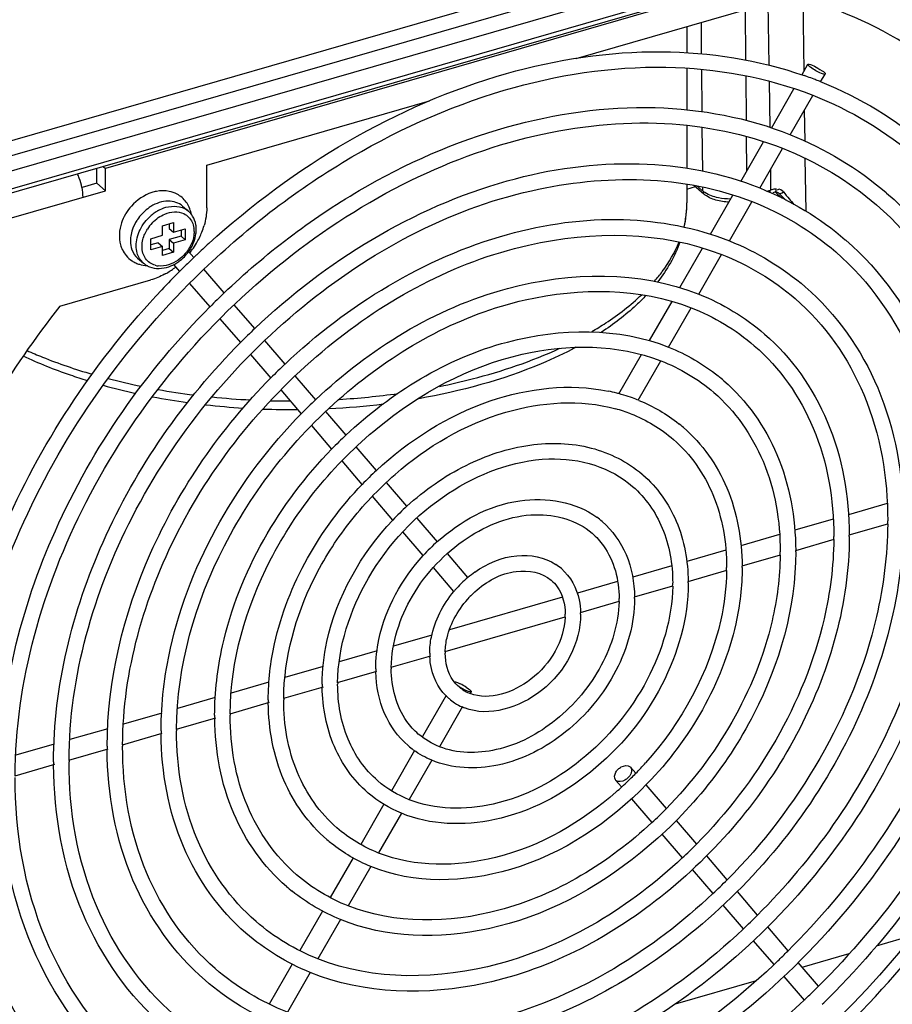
# Model space of a CAD drawing. Header units: inches. Extents: x 0 to 117, y 0 to 83.
# Tile 32 of 57: x 104.73 to 106.72, y 20.09 to 22.34. Entities that reach past the tile are written whole.
import ezdxf

# ---------------------------------------------------------------- set-up
doc = ezdxf.new("R2010")
doc.units = ezdxf.units.IN
doc.header["$LTSCALE"] = 6.431102
doc.header["$MEASUREMENT"] = 0
doc.layers.get('0').update_dxf_attribs({"linetype": 'CONTINUOUS'})

msp = doc.modelspace()

# ---------------------------------------------------------------- linework, layer by layer
at = {"color": 7, "linetype": 'CONTINUOUS'}
for p, q in [((107.8225, 22.9629), (103.7551, 21.7888)), ((107.897, 22.9503), (103.7531, 21.7541)), ((103.7509, 21.7194), (107.9231, 22.9238)), ((103.7639, 21.6814), (107.8715, 22.8672)), ((103.7595, 21.671), (107.8671, 22.8568)), ((106.6943, 22.5122), (104.9214, 22.0004)), ((106, 22.2521), (106.4967, 22.3955)), ((106.4394, 22.379), (106.4414, 22.2365)), ((106.5221, 22.2234), (106.5198, 22.3885)), ((106.3889, 22.2483), (106.3878, 22.3641)), ((106.2537, 22.3254), (106.2537, 22.2654)), ((106.2861, 22.3347), (106.2867, 22.2627)), ((106.5169, 22.2142), (106.531, 22.2388)), ((106.5393, 22.2374), (106.5457, 22.2345)), ((106.2537, 22.2301), (106.2537, 22.1343)), ((106.287, 22.227), (106.2879, 22.1306)), ((106.3901, 22.1099), (106.3892, 22.2126)), ((106.56, 22.1985), (106.5702, 22.2163)), ((106.442, 22.2), (106.4435, 22.0942)), ((106.5602, 22.1989), (106.5625, 22.198)), ((106.4473, 22.0929), (106.4989, 22.1829)), ((106.4905, 22.0773), (106.5422, 22.1673)), ((105.1536, 22.0078), (105.6642, 22.1552)), ((106.5244, 22.0626), (106.5234, 22.1346)), ((106.2537, 22.0989), (106.2537, 22.0005)), ((106.2882, 22.0944), (106.2891, 21.9944)), ((106.3772, 21.9708), (106.4293, 22.0615)), ((106.3912, 21.9951), (106.3905, 22.0735)), ((106.4206, 21.9553), (106.4727, 22.0462)), ((105.1536, 21.9098), (105.1536, 22.0078)), ((106.5267, 21.9022), (106.525, 22.0237)), ((104.9017, 21.9663), (104.9017, 22.0007)), ((104.9162, 22.0049), (104.9214, 22.0004)), ((104.9214, 21.9493), (104.9214, 22.0004)), ((106.4449, 21.9977), (106.4455, 21.9509)), ((104.9017, 21.9663), (104.8679, 21.9566)), ((104.9017, 21.9663), (104.9214, 21.9493)), ((106.2537, 21.9645), (106.2537, 21.9217)), ((106.2693, 21.9621), (106.2927, 21.9419)), ((104.1798, 21.7352), (104.9214, 21.9493)), ((106.2537, 21.9532), (106.2731, 21.9588)), ((106.2757, 21.9611), (106.2895, 21.9491)), ((106.2895, 21.958), (106.2895, 21.9491)), ((106.3077, 21.8495), (106.3592, 21.9394)), ((106.4366, 21.9483), (106.4455, 21.9509)), ((106.444, 21.9487), (106.4436, 21.9501)), ((106.451, 21.9455), (106.4561, 21.9464)), ((106.4562, 21.9465), (106.4585, 21.9441)), ((106.4581, 21.9516), (106.4582, 21.9536)), ((106.4581, 21.9443), (106.4615, 21.9415)), ((106.4619, 21.9517), (106.4608, 21.9507)), ((106.4615, 21.9415), (106.4664, 21.9371)), ((106.4638, 21.9442), (106.4638, 21.9441)), ((106.4638, 21.9441), (106.4644, 21.9436)), ((106.4681, 21.94), (106.4644, 21.9436)), ((106.4718, 21.9448), (106.4746, 21.9466)), ((106.71, 21.9449), (106.7113, 21.9439)), ((106.3511, 21.8342), (106.4027, 21.9242)), ((106.4664, 21.9371), (106.4714, 21.9328)), ((105.0985, 21.914), (105.1117, 21.9026)), ((105.0521, 21.8691), (105.0777, 21.8765)), ((105.0678, 21.8737), (105.0678, 21.8631)), ((105.0777, 21.8765), (105.0777, 21.8546)), ((105.0521, 21.8472), (105.0521, 21.8691)), ((105.0678, 21.8631), (105.0777, 21.8546)), ((105.0777, 21.8546), (105.1045, 21.8623)), ((105.0947, 21.8595), (105.0947, 21.8453)), ((105.1045, 21.8623), (105.1045, 21.8367)), ((105.0253, 21.8394), (105.0521, 21.8472)), ((105.0253, 21.8139), (105.0253, 21.8394)), ((105.0423, 21.8301), (105.0253, 21.8252)), ((105.0423, 21.8301), (105.0521, 21.8216)), ((105.0947, 21.8453), (105.0678, 21.8375)), ((105.0678, 21.8375), (105.0777, 21.829)), ((105.0678, 21.8375), (105.0678, 21.8169)), ((105.1045, 21.8367), (105.0777, 21.829)), ((105.0777, 21.829), (105.0777, 21.8083)), ((105.0947, 21.8453), (105.1045, 21.8367)), ((106.6166, 21.8371), (106.6178, 21.836)), ((105.0521, 21.8216), (105.0253, 21.8139)), ((105.0521, 21.801), (105.0521, 21.8216)), ((105.0678, 21.8169), (105.0521, 21.8123)), ((105.0777, 21.8083), (105.0521, 21.801)), ((105.0678, 21.8169), (105.0777, 21.8083)), ((105.1241, 21.7962), (105.1122, 21.8101)), ((106.2377, 21.7274), (106.2896, 21.818)), ((104.9954, 21.795), (105.0086, 21.7836)), ((105.124, 21.7963), (105.1259, 21.7982)), ((106.2811, 21.7122), (106.3332, 21.8031)), ((105.0919, 21.7642), (105.0782, 21.7802)), ((105.0915, 21.7646), (105.0936, 21.7666)), ((105.1935, 21.7152), (105.1471, 21.7693)), ((104.817, 21.6848), (105.0257, 21.7451)), ((105.1614, 21.6831), (105.115, 21.7372)), ((106.168, 21.606), (106.2196, 21.6959)), ((105.2635, 21.6336), (105.2167, 21.6882)), ((106.2116, 21.591), (106.2633, 21.681)), ((105.2314, 21.6015), (105.1846, 21.6561)), ((105.3332, 21.5523), (105.2867, 21.6065)), ((105.301, 21.5203), (105.2546, 21.5745)), ((106.0981, 21.4841), (106.1499, 21.5744)), ((106.1421, 21.4698), (106.1938, 21.5599)), ((105.4032, 21.4707), (105.3563, 21.5253)), ((105.3709, 21.4387), (105.3241, 21.4934)), ((105.4728, 21.3895), (105.4264, 21.4436)), ((105.4405, 21.3576), (105.3941, 21.4117)), ((105.5424, 21.3084), (105.4959, 21.3625)), ((105.51, 21.2766), (105.4636, 21.3306)), ((105.6124, 21.2266), (105.5655, 21.2814)), ((105.58, 21.1949), (105.5332, 21.2495)), ((106.7124, 21.2329), (106.6239, 21.2073)), ((105.682, 21.1455), (105.6355, 21.1998)), ((106.5888, 21.1972), (106.501, 21.1718)), ((106.7136, 21.1861), (106.6248, 21.1605)), ((105.6496, 21.1137), (105.6032, 21.1678)), ((106.466, 21.1617), (106.3775, 21.1362)), ((106.59, 21.1504), (106.5021, 21.125)), ((105.7521, 21.0637), (105.705, 21.1187)), ((106.3431, 21.1263), (106.2532, 21.1003)), ((106.4672, 21.115), (106.3793, 21.0896)), ((105.72, 21.0316), (105.673, 21.0865)), ((106.2188, 21.0904), (106.1295, 21.0646)), ((106.3444, 21.0795), (106.2557, 21.0539)), ((106.095, 21.0546), (106.0027, 21.028)), ((106.2208, 21.0438), (106.133, 21.0185)), ((105.9687, 21.0182), (105.7095, 20.9434)), ((106.098, 21.0084), (106.0094, 20.9828)), ((105.9744, 20.9727), (105.6991, 20.8932)), ((105.6694, 20.9318), (105.5813, 20.9063)), ((105.5439, 20.8956), (105.4572, 20.8705)), ((105.6664, 20.8838), (105.5755, 20.8576)), ((105.4203, 20.8599), (105.3328, 20.8346)), ((105.5428, 20.8481), (105.4528, 20.8221)), ((105.2961, 20.824), (105.2094, 20.799)), ((105.4201, 20.8127), (105.3292, 20.7864)), ((105.7282, 20.8231), (105.7345, 20.8202)), ((105.7478, 20.8126), (105.7533, 20.8087)), ((105.7018, 20.793), (105.6482, 20.6995)), ((105.7533, 20.8087), (105.7556, 20.8068)), ((105.7591, 20.802), (105.7571, 20.7985)), ((105.1733, 20.7886), (105.0863, 20.7635)), ((105.2965, 20.777), (105.2064, 20.751)), ((105.7398, 20.7683), (105.6869, 20.676)), ((105.0505, 20.7531), (104.9627, 20.7278)), ((105.1737, 20.7416), (105.0837, 20.7156)), ((104.9269, 20.7174), (104.8398, 20.6923)), ((105.051, 20.7061), (104.9601, 20.6799)), ((104.8041, 20.682), (104.7162, 20.6566)), ((104.9274, 20.6705), (104.8373, 20.6445)), ((105.6296, 20.6671), (105.5769, 20.5753)), ((104.8046, 20.635), (104.7138, 20.6088)), ((105.6691, 20.6451), (105.6174, 20.5549)), ((106.1235, 20.6303), (106.1246, 20.6292)), ((106.1246, 20.6293), (106.1365, 20.6154)), ((106.0912, 20.5988), (106.0902, 20.6)), ((106.0902, 20.5998), (106.1039, 20.5839)), ((106.1596, 20.5885), (106.206, 20.5343)), ((105.5593, 20.5446), (105.5065, 20.4525)), ((106.127, 20.557), (106.1734, 20.5028)), ((105.5996, 20.5238), (105.5474, 20.4328)), ((106.2291, 20.5074), (106.2755, 20.4533)), ((106.1965, 20.4758), (106.243, 20.4216)), ((105.4889, 20.4217), (105.4367, 20.3307)), ((106.2986, 20.4263), (106.3455, 20.3716)), ((105.5296, 20.4017), (105.4779, 20.3116)), ((106.2661, 20.3947), (106.313, 20.34)), ((106.3686, 20.3447), (106.415, 20.2905)), ((105.4189, 20.2998), (105.3669, 20.2091)), ((106.3361, 20.313), (106.3826, 20.2588)), ((105.4601, 20.2805), (105.4084, 20.1905)), ((106.4381, 20.2636), (106.485, 20.2089)), ((106.4058, 20.2318), (106.4526, 20.1771)), ((106.6884, 20.2204), (106.771, 20.2443)), ((106.5081, 20.182), (106.5545, 20.1278)), ((106.5174, 20.1711), (106.6253, 20.2022)), ((105.3492, 20.1782), (105.2967, 20.0866)), ((105.3906, 20.1594), (105.3385, 20.0685)), ((106.2279, 20.0875), (106.4132, 20.141)), ((106.4758, 20.1501), (106.5223, 20.0959))]:
    msp.add_line(p, q, dxfattribs=at)
for points in [[(106.4561, 21.9464), (106.4567, 21.9464), (106.458, 21.9465)], [(106.458, 21.9465), (106.4593, 21.9463), (106.4606, 21.946)], [(106.4606, 21.946), (106.4619, 21.9454), (106.4631, 21.9447), (106.4638, 21.9441)]]:
    msp.add_lwpolyline(points, dxfattribs=at)
for centre, radius, start, end in [((106.2204, 21.3475), 0.9167, 70.242, 70.7628), ((106.2223, 21.3529), 0.911, 69.232, 70.2425), ((106.2245, 21.3586), 0.9048, 68.5856, 69.2316), ((106.2258, 21.3621), 0.9011, 68.2165, 68.5854), ((104.7471, 21.9342), 0.1226, 21.0019, 25.998), ((104.7361, 21.9299), 0.1344, 11.4419, 21.0454), ((105.0549, 21.8603), 0.089, 100.8564, 107.7494), ((106.4698, 21.8649), 0.0894, 103.9677, 105.751), ((106.4725, 21.8534), 0.1012, 98.1751, 103.9067), ((106.4131, 21.8923), 0.0688, 49.1242, 51.4263), ((108.705, 24.2352), 3.2049, 225.7369, 226.0484), ((107.2747, 22.6004), 1.0332, 219.2575, 220.4016), ((105.9934, 21.9218), 0.2603, 347.6025, 0.0312), ((106.0262, 21.9217), 0.2276, 357.4303, 359.9989), ((107.161, 22.5031), 0.8836, 220.3707, 221.4645), ((105.0651, 21.8384), 0.1131, 148.5406, 149.6986), ((105.0669, 21.8372), 0.1153, 138.2099, 148.5213), ((105.077, 21.8301), 0.0976, 121.5781, 126.8902), ((105.0914, 21.817), 0.0997, 123.9091, 130.9566), ((105.0885, 21.8213), 0.0945, 119.1, 123.876), ((105.0828, 21.8693), 0.0441, 49.0952, 54.5981), ((105.0454, 21.8818), 0.0743, 10.8291, 12.7072), ((106.0186, 21.9226), 0.2352, 346.1, 353.6768), ((106.0248, 21.9218), 0.2289, 353.7086, 357.4269), ((105.0786, 21.8265), 0.1013, 145.9281, 147.3121), ((105.095, 21.8129), 0.0913, 136.6048, 147.7472), ((105.0689, 21.8561), 0.0559, 359.9448, 8.1201), ((104.9732, 21.9217), 0.1821, 329.4834, 338.4362), ((104.9864, 21.9163), 0.1679, 338.4706, 343.746), ((105.0364, 21.8655), 0.094, 332.669, 336.8441), ((104.9637, 21.9271), 0.1931, 324.3045, 329.5146), ((105.0395, 21.8641), 0.0906, 336.8555, 339.0084), ((106.4635, 20.395), 1.9385, 132.3141, 133.4398), ((105.0227, 21.844), 0.0691, 195.603, 205.39), ((105.0299, 21.8693), 0.1015, 308.919, 326.5494), ((105.0318, 21.868), 0.0993, 326.5973, 329.6846), ((104.9603, 21.9295), 0.1972, 321.6108, 324.3218), ((105.0335, 21.867), 0.0973, 329.6834, 332.6777), ((105.0172, 21.8414), 0.0631, 236.5726, 245.5702), ((105.0179, 21.8429), 0.0648, 245.6204, 253.4597), ((105.0404, 21.8203), 0.0485, 229.1409, 238.7036), ((105.0334, 21.8651), 0.096, 302.4968, 308.8992), ((106.4696, 20.3886), 1.9474, 134.2159, 134.6033), ((106.4682, 20.39), 1.9454, 133.707, 134.2159), ((106.4666, 20.3917), 1.9431, 133.4394, 133.6286), ((105.0415, 21.8222), 0.0508, 238.7042, 247.9969), ((105.0479, 21.8226), 0.0458, 254.3409, 263.2003), ((106.4726, 20.3856), 1.9517, 135.043, 136.7727), ((104.9745, 21.9104), 0.1733, 298.4395, 300.3268), ((104.9696, 21.9184), 0.1827, 300.3803, 308.2334), ((106.4706, 20.3876), 1.9488, 134.6033, 134.9573), ((106.4062, 20.4439), 1.7569, 133.6468, 135.127), ((106.3446, 20.4971), 1.5685, 133.5678, 135.2258), ((106.2865, 20.5468), 1.3858, 133.4705, 135.3475), ((105.2954, 22.936), 1.4638, 255.4569, 258.5001), ((106.0514, 21.1821), 0.4389, 49.1498, 51.3885), ((105.2903, 22.861), 1.4079, 254.5932, 257.7482), ((105.3299, 23.1151), 1.6463, 259.9299, 262.8205), ((105.9903, 21.0852), 0.4136, 75.6469, 78.3936), ((105.3268, 23.0393), 1.5899, 259.2306, 262.1547), ((105.344, 23.2366), 1.7686, 264.2233, 267.0861), ((105.3463, 23.2783), 1.8104, 268.5353, 269.9882), ((106.2244, 20.6004), 1.1967, 133.3386, 135.5122), ((105.3515, 23.2005), 1.7323, 273.481, 277.9654), ((105.9918, 21.091), 0.4076, 75.0047, 75.6416), ((105.9928, 21.0949), 0.4035, 73.2288, 75.0065), ((105.9951, 21.1025), 0.3957, 70.1869, 73.2325), ((105.9979, 21.1103), 0.3874, 67.9278, 70.1836), ((105.3428, 23.164), 1.7156, 263.5959, 266.472), ((105.3463, 23.2209), 1.7726, 267.9474, 270.5308), ((105.3494, 23.1657), 1.7174, 272.8204, 276.9994), ((105.9954, 21.1031), 0.3596, 68.8292, 74.6497), ((106.0108, 21.1353), 0.3591, 49.1499, 51.3125), ((106.1622, 20.6542), 1.0082, 133.1528, 135.7334), ((106.1006, 20.7075), 0.8204, 132.8903, 136.0617), ((105.9713, 21.0898), 0.2767, 49.0942, 49.4833), ((106.0375, 20.7623), 0.6298, 132.4667, 136.5989), ((105.9297, 21.0418), 0.1984, 49.0337, 53.7366), ((105.84, 21.1932), 0.8738, 359.5347, 359.9997), ((105.8391, 21.1576), 0.7511, 359.4586, 359.9995), ((105.844, 21.1576), 0.7817, 359.9999, 0.2303), ((105.9774, 20.814), 0.4443, 131.7015, 137.5603), ((105.8388, 21.1221), 0.6286, 359.3528, 359.9993), ((105.8437, 21.1221), 0.6592, 359.9999, 0.2731), ((105.8878, 20.9932), 0.1199, 49.2204, 56.9643), ((105.8384, 21.0867), 0.5063, 359.196, 359.9989), ((105.8427, 21.0867), 0.5375, 359.9999, 0.3348), ((105.9131, 20.87), 0.2519, 129.7269, 134.4947), ((105.9095, 20.8744), 0.2463, 125.0785, 129.7334), ((105.9157, 20.8674), 0.2556, 134.4993, 139.1346), ((105.8372, 21.051), 0.3839, 358.9386, 359.9982), ((105.8421, 21.051), 0.4144, 359.9998, 0.434), ((105.9171, 20.8661), 0.2575, 139.1285, 139.9843), ((105.9144, 20.8686), 0.2184, 132.0917, 136.4963), ((105.8368, 21.0156), 0.2616, 358.4386, 359.9958), ((105.8413, 21.0156), 0.2925, 359.9997, 0.6143), ((105.8353, 20.9799), 0.1395, 357.0538, 359.984), ((105.8404, 20.9799), 0.1698, 359.9991, 1.0559), ((105.8332, 20.8903), 0.1687, 179.9954, 182.3855), ((105.837, 20.8903), 0.137, 178.6795, 179.9967), ((105.8356, 20.8547), 0.2592, 179.3034, 179.9992), ((105.8322, 20.8546), 0.2913, 179.9983, 181.386), ((105.8314, 20.8192), 0.4132, 179.9991, 180.9785), ((105.8353, 20.8192), 0.3817, 179.5272, 179.9996), ((105.7861, 20.8759), 0.0831, 229.2115, 232.2689), ((105.678, 20.7061), 0.1273, 56.7858, 63.6527), ((105.7867, 20.8768), 0.0842, 232.2933, 240.724), ((105.7886, 20.8801), 0.088, 240.7571, 248.8841), ((105.8308, 20.7835), 0.5362, 179.9995, 180.7547), ((105.8341, 20.7835), 0.5041, 179.6421, 179.9998), ((105.787, 20.8771), 0.1199, 229.2204, 236.9643), ((105.7878, 20.8785), 0.1216, 236.9853, 246.3729), ((105.7892, 20.8815), 0.1249, 246.3697, 248.9488), ((105.8297, 20.7481), 0.6579, 179.9996, 180.6154), ((105.8337, 20.7481), 0.6265, 179.7121, 179.9999), ((105.8295, 20.7127), 0.7804, 179.9997, 180.519), ((105.8335, 20.7127), 0.749, 179.7592, 179.9999), ((105.8286, 20.677), 0.9031, 179.9998, 180.4486), ((105.8326, 20.677), 0.8717, 179.7931, 179.9999), ((105.745, 20.8284), 0.1984, 229.0337, 233.7366), ((105.8285, 20.6416), 1.0258, 179.9998, 180.395), ((105.8326, 20.6416), 0.9944, 179.8186, 179.9999), ((105.571, 21.1657), 0.7893, 315.7803, 318.1447), ((105.5751, 21.1617), 0.7836, 314.7009, 315.7792), ((105.5777, 21.1591), 0.7799, 312.518, 314.0595), ((105.5768, 21.16), 0.7811, 314.0591, 314.7003), ((105.7035, 20.7805), 0.2767, 229.0942, 229.4833), ((105.5798, 21.1567), 0.7767, 311.2332, 312.5181), ((105.5127, 21.2158), 0.9725, 312.8141, 315.4888), ((105.6639, 20.7349), 0.3591, 229.1499, 231.3125), ((105.4513, 21.2688), 1.1598, 313.0593, 315.3017), ((105.3893, 21.3224), 1.3489, 313.234, 315.162), ((105.6234, 20.6881), 0.4389, 229.1498, 231.3885), ((105.3315, 21.3718), 1.5311, 313.3604, 315.0588), ((105.269, 21.4259), 1.7208, 313.882, 314.9529), ((105.273, 21.4217), 1.7151, 313.4571, 313.8815), ((105.2043, 21.4824), 1.9131, 314.2143, 314.8582), ((105.2075, 21.4791), 1.9085, 313.5296, 313.6997), ((105.2062, 21.4805), 1.9104, 313.6997, 314.2142), ((105.2048, 21.482), 1.9479, 314.2285, 314.8594)]:
    msp.add_arc(centre, radius, start, end, dxfattribs=at)
for points, knots in [([(106.8466, 22.2214), (106.8212, 22.2414), (106.7145, 22.3173), (106.5918, 22.37), (106.4967, 22.3955)], [0, 0, 0, 0, 0.247039, 1, 1, 1, 1]), ([(105.1585, 21.8285), (105.352, 22.0046), (105.6945, 22.2104), (106.1855, 22.2854), (106.418, 22.2495), (106.5224, 22.213)], [0, 0, 0, 0, 0.532159, 0.775056, 1, 1, 1, 1]), ([(105.1273, 21.7501), (105.2288, 21.8502), (105.4494, 22.0242), (105.8196, 22.1933), (106.1947, 22.2523), (106.4361, 22.2096), (106.5424, 22.1678)], [0, 0, 0, 0, 0.275841, 0.537659, 0.779024, 1, 1, 1, 1]), ([(106.5367, 22.2322), (106.535, 22.2334), (106.5331, 22.235), (106.5305, 22.238), (106.5309, 22.2388)], [0, 0, 0, 0, 0.696406, 1, 1, 1, 1]), ([(106.5309, 22.2388), (106.5314, 22.2396), (106.5352, 22.2389), (106.5374, 22.2381), (106.5393, 22.2374)], [0, 0, 0, 0, 0.303436, 1, 1, 1, 1]), ([(106.5457, 22.2345), (106.5519, 22.2314), (106.5576, 22.2265), (106.5719, 22.2192), (106.5702, 22.2163)], [0, 0, 0, 0, 0.67136, 1, 1, 1, 1]), ([(106.5702, 22.2163), (106.5698, 22.2155), (106.566, 22.2162), (106.5638, 22.217), (106.5619, 22.2177)], [0, 0, 0, 0, 0.303436, 1, 1, 1, 1]), ([(105.1935, 21.7152), (105.2872, 21.8046), (105.4899, 21.9594), (105.8289, 22.1085), (106.1723, 22.158), (106.3931, 22.1167), (106.4907, 22.0776)], [0, 0, 0, 0, 0.274541, 0.535379, 0.776991, 1, 1, 1, 1]), ([(104.7146, 20.609), (104.7152, 20.8249), (104.8444, 21.2738), (105.2099, 21.7197), (105.5907, 21.9715), (105.894, 22.086), (106.1951, 22.1183), (106.3872, 22.0802), (106.4729, 22.0466)], [0, 0, 0, 0, 0.250679, 0.520225, 0.652408, 0.77735, 0.893055, 1, 1, 1, 1]), ([(105.2635, 21.6336), (105.4254, 21.7876), (105.7169, 21.9675), (106.1365, 22.0273), (106.3336, 21.9904), (106.4207, 21.9556)], [0, 0, 0, 0, 0.533403, 0.77598, 1, 1, 1, 1]), ([(104.8382, 20.6447), (104.8388, 20.8368), (104.9541, 21.2367), (105.34, 21.7065), (105.8553, 21.9888), (106.2459, 21.986), (106.4029, 21.9245)], [0, 0, 0, 0, 0.251737, 0.522462, 0.77904, 1, 1, 1, 1]), ([(106.295, 21.945), (106.294, 21.9456), (106.2921, 21.9469), (106.2904, 21.9483), (106.2895, 21.9491)], [0, 0, 0, 0, 0.512468, 1, 1, 1, 1]), ([(106.2921, 21.9413), (106.2916, 21.942), (106.2911, 21.9444), (106.2923, 21.9463), (106.293, 21.9475)], [0, 0, 0, 0, 0.384269, 1, 1, 1, 1]), ([(106.4444, 21.9447), (106.4445, 21.9453), (106.4445, 21.9466), (106.4442, 21.9479), (106.444, 21.9487)], [0, 0, 0, 0, 0.416137, 1, 1, 1, 1]), ([(106.4561, 21.9464), (106.4567, 21.9465), (106.4579, 21.9485), (106.458, 21.9503), (106.4581, 21.9516)], [0, 0, 0, 0, 0.312381, 1, 1, 1, 1]), ([(106.4644, 21.9436), (106.4652, 21.9429), (106.4682, 21.9429), (106.4705, 21.944), (106.4718, 21.9448)], [0, 0, 0, 0, 0.431032, 1, 1, 1, 1]), ([(106.7113, 21.9439), (106.8023, 21.865), (106.9522, 21.6516), (106.9952, 21.3974), (106.9956, 21.2675)], [0, 0, 0, 0, 0.481019, 1, 1, 1, 1]), ([(105.0985, 21.914), (105.0896, 21.9217), (105.0627, 21.9298), (105.0376, 21.9205), (105.0259, 21.9133)], [0, 0, 0, 0, 0.460569, 1, 1, 1, 1]), ([(106.688, 21.9171), (106.7754, 21.8414), (106.9196, 21.6353), (106.9601, 21.3901), (106.9601, 21.2644)], [0, 0, 0, 0, 0.479027, 1, 1, 1, 1]), ([(105.0425, 21.9039), (105.0481, 21.907), (105.0686, 21.9161), (105.0952, 21.9146), (105.1084, 21.9052)], [0, 0, 0, 0, 0.282623, 1, 1, 1, 1]), ([(105.0427, 21.8877), (105.0473, 21.8909), (105.0648, 21.9008), (105.088, 21.9029), (105.1012, 21.8968)], [0, 0, 0, 0, 0.280355, 1, 1, 1, 1]), ([(105.3331, 21.5525), (105.4756, 21.6876), (105.7322, 21.8454), (106.1012, 21.8976), (106.2745, 21.865), (106.3512, 21.8343)], [0, 0, 0, 0, 0.533211, 0.775811, 1, 1, 1, 1]), ([(104.9609, 20.6801), (104.9615, 20.8487), (105.0628, 21.1994), (105.4013, 21.6115), (105.8532, 21.8593), (106.1957, 21.8571), (106.3334, 21.8033)], [0, 0, 0, 0, 0.251751, 0.522543, 0.779156, 1, 1, 1, 1]), ([(105.1247, 21.856), (105.1247, 21.8547), (105.1246, 21.8519), (105.1244, 21.8492), (105.1242, 21.8478)], [0, 0, 0, 0, 0.494449, 1, 1, 1, 1]), ([(105.129, 21.8508), (105.1292, 21.8524), (105.1296, 21.8556), (105.1297, 21.8587), (105.1297, 21.8603)], [0, 0, 0, 0, 0.504308, 1, 1, 1, 1]), ([(106.1797, 21.7422), (106.1858, 21.7493), (106.208, 21.7769), (106.2261, 21.8079), (106.2359, 21.8321)], [0, 0, 0, 0, 0.263974, 1, 1, 1, 1]), ([(106.6178, 21.836), (106.6991, 21.7655), (106.8331, 21.5749), (106.8716, 21.3479), (106.872, 21.2318)], [0, 0, 0, 0, 0.48114, 1, 1, 1, 1]), ([(106.5946, 21.8092), (106.6723, 21.7419), (106.8005, 21.5586), (106.8365, 21.3405), (106.8365, 21.2287)], [0, 0, 0, 0, 0.478906, 1, 1, 1, 1]), ([(105.4031, 21.4708), (105.5262, 21.5869), (105.8038, 21.7615), (106.1453, 21.7667), (106.2812, 21.7123)], [0, 0, 0, 0, 0.536257, 1, 1, 1, 1]), ([(104.5919, 20.5736), (104.5924, 20.7847), (104.7042, 21.2248), (104.965, 21.5901), (105.1273, 21.7501)], [0, 0, 0, 0, 0.48094, 1, 1, 1, 1]), ([(104.5569, 20.6044), (104.5621, 20.8041), (104.6672, 21.2168), (104.9039, 21.5662), (105.0506, 21.7223)], [0, 0, 0, 0, 0.482579, 1, 1, 1, 1]), ([(105.0845, 20.7158), (105.0851, 20.8606), (105.1722, 21.1619), (105.463, 21.5159), (105.8511, 21.7288), (106.1451, 21.7273), (106.2634, 21.6812)], [0, 0, 0, 0, 0.251769, 0.522651, 0.779309, 1, 1, 1, 1]), ([(106.5248, 21.7291), (106.5966, 21.6669), (106.7148, 21.4989), (106.7489, 21.2987), (106.7492, 21.1964)], [0, 0, 0, 0, 0.48128, 1, 1, 1, 1]), ([(106.0356, 21.6266), (106.0465, 21.633), (106.087, 21.6579), (106.1249, 21.6871), (106.1502, 21.7112)], [0, 0, 0, 0, 0.265335, 1, 1, 1, 1]), ([(106.1602, 21.7097), (106.1529, 21.7019), (106.1213, 21.6707), (106.0857, 21.6436), (106.0574, 21.625)], [0, 0, 0, 0, 0.238297, 1, 1, 1, 1]), ([(106.5016, 21.7023), (106.5697, 21.6433), (106.6822, 21.4826), (106.7138, 21.2914), (106.7138, 21.1932)], [0, 0, 0, 0, 0.478742, 1, 1, 1, 1]), ([(104.817, 21.6848), (104.76, 21.6125), (104.5592, 21.3217), (104.4311, 20.9766), (104.4022, 20.7169)], [0, 0, 0, 0, 0.260522, 1, 1, 1, 1]), ([(104.6792, 20.6059), (104.6792, 20.7989), (104.779, 21.201), (105.0145, 21.5363), (105.1611, 21.6835)], [0, 0, 0, 0, 0.481635, 1, 1, 1, 1]), ([(105.4726, 21.3897), (105.5764, 21.487), (105.8103, 21.6332), (106.0973, 21.6369), (106.2117, 21.5911)], [0, 0, 0, 0, 0.535896, 1, 1, 1, 1]), ([(104.8028, 20.6416), (104.8028, 20.8135), (104.8914, 21.1716), (105.1008, 21.4705), (105.2311, 21.6018)], [0, 0, 0, 0, 0.48168, 1, 1, 1, 1]), ([(106.4314, 21.6212), (106.4935, 21.5674), (106.5957, 21.4222), (106.6253, 21.2491), (106.6256, 21.1607)], [0, 0, 0, 0, 0.481479, 1, 1, 1, 1]), ([(104.742, 21.5831), (104.7536, 21.578), (104.8023, 21.5574), (104.8524, 21.5404), (104.8909, 21.5292)], [0, 0, 0, 0, 0.240746, 1, 1, 1, 1]), ([(105.2073, 20.7513), (105.2079, 20.8724), (105.2809, 21.1246), (105.5243, 21.4209), (105.8489, 21.5993), (106.0949, 21.5983), (106.1938, 21.56)], [0, 0, 0, 0, 0.251793, 0.522801, 0.77952, 1, 1, 1, 1]), ([(105.9994, 21.5908), (105.9736, 21.577), (105.8589, 21.523), (105.7351, 21.4898), (105.6392, 21.4731)], [0, 0, 0, 0, 0.230969, 1, 1, 1, 1]), ([(105.6872, 21.5012), (105.7121, 21.5062), (105.8059, 21.5277), (105.8979, 21.5587), (105.9622, 21.5885)], [0, 0, 0, 0, 0.264208, 1, 1, 1, 1]), ([(106.4081, 21.5944), (106.4666, 21.5438), (106.5631, 21.4059), (106.5902, 21.2418), (106.5902, 21.1576)], [0, 0, 0, 0, 0.478533, 1, 1, 1, 1]), ([(104.8806, 21.5141), (104.8676, 21.5181), (104.8176, 21.5343), (104.7687, 21.5538), (104.7334, 21.5705)], [0, 0, 0, 0, 0.25888, 1, 1, 1, 1]), ([(104.9255, 20.677), (104.9255, 20.828), (105.0031, 21.1425), (105.1865, 21.4051), (105.3006, 21.5207)], [0, 0, 0, 0, 0.481738, 1, 1, 1, 1]), ([(106.3385, 21.5141), (106.391, 21.4687), (106.4774, 21.3461), (106.5025, 21.1999), (106.5029, 21.1253)], [0, 0, 0, 0, 0.481734, 1, 1, 1, 1]), ([(105.5422, 21.3086), (105.6168, 21.3779), (105.7833, 21.485), (105.9849, 21.5086), (106.0735, 21.4904)], [0, 0, 0, 0, 0.52962, 1, 1, 1, 1]), ([(105.33, 20.7867), (105.3306, 20.8805), (105.3713, 21.0258), (105.4763, 21.1915), (105.6134, 21.3367), (105.8181, 21.4588), (106.0095, 21.4721), (106.0905, 21.4499)], [0, 0, 0, 0, 0.249245, 0.383741, 0.519384, 0.776772, 1, 1, 1, 1]), ([(106.3153, 21.4873), (106.3641, 21.4451), (106.4448, 21.3298), (106.4675, 21.1926), (106.4675, 21.1221)], [0, 0, 0, 0, 0.478234, 1, 1, 1, 1]), ([(105.0491, 20.7127), (105.0491, 20.7762), (105.0813, 21.0446), (105.227, 21.2928), (105.3707, 21.439)], [0, 0, 0, 0, 0.236535, 1, 1, 1, 1]), ([(106.2457, 21.407), (106.2886, 21.3699), (106.3592, 21.2699), (106.3798, 21.1507), (106.3801, 21.0898)], [0, 0, 0, 0, 0.482119, 1, 1, 1, 1]), ([(106.2228, 21.3799), (106.2619, 21.346), (106.3266, 21.2534), (106.3447, 21.1433), (106.3447, 21.0867)], [0, 0, 0, 0, 0.477796, 1, 1, 1, 1]), ([(105.1718, 20.7481), (105.1718, 20.8014), (105.1987, 21.0264), (105.3202, 21.2348), (105.4402, 21.3579)], [0, 0, 0, 0, 0.236638, 1, 1, 1, 1]), ([(105.6123, 21.2269), (105.6527, 21.2639), (105.7409, 21.3257), (105.8883, 21.3748), (106.0336, 21.3708), (106.1178, 21.3285), (106.1511, 21.3001)], [0, 0, 0, 0, 0.278964, 0.539694, 0.777817, 1, 1, 1, 1]), ([(105.4536, 20.8224), (105.4543, 20.9057), (105.5111, 21.0781), (105.6886, 21.2674), (105.8909, 21.3459), (106.0423, 21.328), (106.1043, 21.2938), (106.1294, 21.2721)], [0, 0, 0, 0, 0.258826, 0.535459, 0.786784, 0.897161, 1, 1, 1, 1]), ([(106.1525, 21.2989), (106.1856, 21.2702), (106.2401, 21.1931), (106.2562, 21.1011), (106.2565, 21.0542)], [0, 0, 0, 0, 0.482714, 1, 1, 1, 1]), ([(106.9956, 21.2644), (106.9956, 21.0433), (106.865, 20.5836), (106.4921, 20.1267), (106.1031, 19.8684), (105.792, 19.7502), (105.4815, 19.716), (105.2827, 19.7545), (105.1935, 19.7889)], [0, 0, 0, 0, 0.25029, 0.518686, 0.650505, 0.775482, 0.891801, 1, 1, 1, 1]), ([(105.2946, 20.7835), (105.2946, 20.8266), (105.3161, 21.0083), (105.4135, 21.1768), (105.5098, 21.2768)], [0, 0, 0, 0, 0.236796, 1, 1, 1, 1]), ([(106.1294, 21.2721), (106.1588, 21.2465), (106.2075, 21.1767), (106.2211, 21.0937), (106.2211, 21.051)], [0, 0, 0, 0, 0.477068, 1, 1, 1, 1]), ([(105.6819, 21.1457), (105.7344, 21.1924), (105.8543, 21.2607), (105.9986, 21.2374), (106.0471, 21.2018)], [0, 0, 0, 0, 0.539064, 1, 1, 1, 1]), ([(106.9601, 21.2573), (106.9589, 21.0692), (106.8594, 20.6776), (106.6285, 20.3514), (106.4848, 20.2081)], [0, 0, 0, 0, 0.481026, 1, 1, 1, 1]), ([(106.872, 21.2287), (106.872, 21.0299), (106.7539, 20.617), (106.4173, 20.2076), (106.0667, 19.9777), (105.7868, 19.874), (105.508, 19.8465), (105.3304, 19.8837), (105.251, 19.9159)], [0, 0, 0, 0, 0.250612, 0.519222, 0.651005, 0.775831, 0.891942, 1, 1, 1, 1]), ([(106.8365, 21.2216), (106.8353, 21.0547), (106.747, 20.7073), (106.5425, 20.4177), (106.4153, 20.2902)], [0, 0, 0, 0, 0.480995, 1, 1, 1, 1]), ([(107.0805, 21.2225), (107.0685, 21.0238), (106.9507, 20.6169), (106.7046, 20.2764), (106.5538, 20.1263)], [0, 0, 0, 0, 0.483381, 1, 1, 1, 1]), ([(107.1159, 21.2201), (107.1035, 21.017), (106.9836, 20.6017), (106.7325, 20.2542), (106.5788, 20.1013)], [0, 0, 0, 0, 0.484076, 1, 1, 1, 1]), ([(105.4182, 20.8192), (105.4182, 20.852), (105.4343, 20.9901), (105.5074, 21.1184), (105.5799, 21.195)], [0, 0, 0, 0, 0.237039, 1, 1, 1, 1]), ([(105.5764, 20.8578), (105.5771, 20.9146), (105.616, 21.0322), (105.7379, 21.1606), (105.8943, 21.2243), (106.002, 21.1948), (106.0364, 21.1651)], [0, 0, 0, 0, 0.260426, 0.539108, 0.791519, 1, 1, 1, 1]), ([(107.1926, 21.2107), (107.1662, 20.9887), (107.0149, 20.5419), (106.7279, 20.1715), (106.5553, 20.0102)], [0, 0, 0, 0, 0.486267, 1, 1, 1, 1]), ([(106.575, 19.9932), (106.7491, 20.1558), (107.0379, 20.5296), (107.1885, 20.9807), (107.2135, 21.2045)], [0, 0, 0, 0, 0.514018, 1, 1, 1, 1]), ([(106.7492, 21.1932), (106.7492, 21.0181), (106.645, 20.6538), (106.2931, 20.2268), (105.8213, 19.9717), (105.464, 19.9788), (105.3205, 20.0371)], [0, 0, 0, 0, 0.251684, 0.521373, 0.77736, 1, 1, 1, 1]), ([(106.0598, 21.1917), (106.0832, 21.1713), (106.1219, 21.1168), (106.1334, 21.0518), (106.1338, 21.0187)], [0, 0, 0, 0, 0.483766, 1, 1, 1, 1]), ([(106.7138, 21.1861), (106.7132, 21.1149), (106.6745, 20.8132), (106.5087, 20.5351), (106.3458, 20.3713)], [0, 0, 0, 0, 0.235649, 1, 1, 1, 1]), ([(106.6256, 21.1576), (106.6256, 21.0062), (106.5356, 20.6914), (106.2313, 20.3225), (105.8234, 20.1022), (105.5146, 20.1086), (105.3905, 20.1592)], [0, 0, 0, 0, 0.25169, 0.521292, 0.777225, 1, 1, 1, 1]), ([(106.0364, 21.1651), (106.0463, 21.1565), (106.0837, 21.1156), (106.0984, 21.0575), (106.0984, 21.0156)], [0, 0, 0, 0, 0.237112, 1, 1, 1, 1]), ([(106.5902, 21.1505), (106.5896, 21.0895), (106.5563, 20.8315), (106.4148, 20.5935), (106.2758, 20.453)], [0, 0, 0, 0, 0.2356, 1, 1, 1, 1]), ([(106.5029, 21.1221), (106.5029, 20.9944), (106.4269, 20.7287), (106.17, 20.4174), (105.8256, 20.2317), (105.5648, 20.2376), (105.46, 20.2804)], [0, 0, 0, 0, 0.251696, 0.521181, 0.777039, 1, 1, 1, 1]), ([(105.5409, 20.8547), (105.5409, 20.8772), (105.5517, 20.972), (105.6007, 21.0604), (105.6495, 21.1138)], [0, 0, 0, 0, 0.237486, 1, 1, 1, 1]), ([(105.768, 21.0759), (105.7961, 21.0957), (105.8582, 21.1231), (105.9277, 21.1103), (105.9532, 21.0937)], [0, 0, 0, 0, 0.53071, 1, 1, 1, 1]), ([(106.4674, 21.115), (106.4669, 21.0643), (106.4389, 20.8496), (106.3216, 20.6514), (106.2062, 20.5341)], [0, 0, 0, 0, 0.235535, 1, 1, 1, 1]), ([(105.9661, 21.084), (105.9869, 21.0661), (106.0063, 21.03), (106.01, 20.9929), (106.0102, 20.983)], [0, 0, 0, 0, 0.73567, 1, 1, 1, 1]), ([(106.3802, 21.0867), (106.3802, 21.0434), (106.3584, 20.8608), (106.2601, 20.6916), (106.163, 20.5915)], [0, 0, 0, 0, 0.236796, 1, 1, 1, 1]), ([(105.768, 21.0307), (105.7941, 21.0543), (105.8516, 21.0882), (105.922, 21.0753), (105.9429, 21.0573)], [0, 0, 0, 0, 0.560487, 1, 1, 1, 1]), ([(106.3447, 21.0796), (106.3441, 21.0416), (106.3241, 20.8807), (106.2412, 20.7309), (106.1589, 20.639)], [0, 0, 0, 0, 0.235488, 1, 1, 1, 1]), ([(106.2566, 21.051), (106.2566, 20.9706), (106.2088, 20.8035), (106.047, 20.608), (105.8298, 20.4918), (105.6655, 20.4963), (105.5995, 20.5237)], [0, 0, 0, 0, 0.251722, 0.520759, 0.776339, 1, 1, 1, 1]), ([(106.2211, 21.0439), (106.2197, 20.97), (106.1736, 20.8167), (106.024, 20.6371), (105.8262, 20.5298), (105.677, 20.5312), (105.6173, 20.5547)], [0, 0, 0, 0, 0.252679, 0.524372, 0.780916, 1, 1, 1, 1]), ([(105.9429, 21.0573), (105.9479, 21.0529), (105.9673, 21.0318), (105.9748, 21.0017), (105.9748, 20.9799)], [0, 0, 0, 0, 0.234319, 1, 1, 1, 1]), ([(105.6645, 20.8903), (105.6645, 20.9025), (105.6699, 20.9537), (105.6948, 21.0018), (105.7199, 21.0317)], [0, 0, 0, 0, 0.23855, 1, 1, 1, 1]), ([(106.1338, 21.0156), (106.1338, 20.9588), (106.1001, 20.8408), (105.9857, 20.703), (105.832, 20.6213), (105.7157, 20.6253), (105.6691, 20.645)], [0, 0, 0, 0, 0.251745, 0.520278, 0.775554, 1, 1, 1, 1]), ([(105.7, 20.8935), (105.7002, 20.9043), (105.7066, 20.9505), (105.7315, 20.9931), (105.756, 21.0189)], [0, 0, 0, 0, 0.233275, 1, 1, 1, 1]), ([(106.0983, 21.0085), (106.0969, 20.9581), (106.0649, 20.854), (105.9627, 20.7321), (105.8283, 20.6594), (105.7272, 20.6601), (105.6868, 20.676)], [0, 0, 0, 0, 0.253222, 0.525601, 0.782228, 1, 1, 1, 1]), ([(106.0102, 20.9799), (106.0102, 20.9144), (105.9449, 20.7881), (105.8006, 20.7432), (105.7443, 20.7649)], [0, 0, 0, 0, 0.520261, 1, 1, 1, 1]), ([(105.9746, 20.9728), (105.9718, 20.9187), (105.9166, 20.82), (105.8013, 20.7808), (105.7569, 20.798)], [0, 0, 0, 0, 0.531896, 1, 1, 1, 1]), ([(105.7086, 20.7862), (105.6885, 20.8036), (105.6694, 20.838), (105.6651, 20.8738), (105.6647, 20.8833)], [0, 0, 0, 0, 0.736377, 1, 1, 1, 1]), ([(105.7318, 20.813), (105.7268, 20.8173), (105.7074, 20.8385), (105.7, 20.8686), (105.7, 20.8903)], [0, 0, 0, 0, 0.234319, 1, 1, 1, 1]), ([(105.6149, 20.6786), (105.5919, 20.6985), (105.5539, 20.7517), (105.5418, 20.8152), (105.541, 20.8476)], [0, 0, 0, 0, 0.484256, 1, 1, 1, 1]), ([(105.6383, 20.7052), (105.6285, 20.7137), (105.5911, 20.7546), (105.5764, 20.8127), (105.5764, 20.8547)], [0, 0, 0, 0, 0.237112, 1, 1, 1, 1]), ([(105.5223, 20.5713), (105.4896, 20.5996), (105.4356, 20.6754), (105.419, 20.7659), (105.4182, 20.8122)], [0, 0, 0, 0, 0.48308, 1, 1, 1, 1]), ([(105.5454, 20.5982), (105.5159, 20.6237), (105.4672, 20.6935), (105.4536, 20.7765), (105.4536, 20.8192)], [0, 0, 0, 0, 0.477068, 1, 1, 1, 1]), ([(105.7207, 20.8249), (105.7216, 20.8251), (105.7243, 20.8245), (105.7267, 20.8236), (105.7282, 20.8231)], [0, 0, 0, 0, 0.37839, 1, 1, 1, 1]), ([(105.7591, 20.802), (105.7587, 20.8012), (105.7549, 20.8019), (105.7527, 20.8027), (105.7508, 20.8034)], [0, 0, 0, 0, 0.303755, 1, 1, 1, 1]), ([(105.7556, 20.8068), (105.7567, 20.8059), (105.758, 20.8047), (105.7594, 20.8026), (105.7591, 20.802)], [0, 0, 0, 0, 0.683234, 1, 1, 1, 1]), ([(105.429, 20.4633), (105.3866, 20.4999), (105.3166, 20.5986), (105.2954, 20.7163), (105.2946, 20.7765)], [0, 0, 0, 0, 0.48241, 1, 1, 1, 1]), ([(105.4519, 20.4903), (105.4128, 20.5242), (105.3481, 20.6168), (105.33, 20.7269), (105.33, 20.7835)], [0, 0, 0, 0, 0.477796, 1, 1, 1, 1]), ([(105.3595, 20.3829), (105.3106, 20.4251), (105.2299, 20.5405), (105.2073, 20.6777), (105.2073, 20.7481)], [0, 0, 0, 0, 0.478234, 1, 1, 1, 1]), ([(105.3363, 20.3561), (105.2842, 20.4011), (105.1983, 20.5224), (105.1727, 20.6671), (105.1719, 20.741)], [0, 0, 0, 0, 0.481976, 1, 1, 1, 1]), ([(105.2434, 20.2491), (105.1817, 20.3024), (105.08, 20.4463), (105.0499, 20.6179), (105.0491, 20.7056)], [0, 0, 0, 0, 0.481685, 1, 1, 1, 1]), ([(105.2666, 20.2758), (105.2081, 20.3264), (105.1116, 20.4644), (105.0845, 20.6284), (105.0845, 20.7127)], [0, 0, 0, 0, 0.478533, 1, 1, 1, 1]), ([(105.1732, 20.1679), (105.105, 20.2269), (104.9925, 20.3877), (104.9609, 20.5789), (104.9609, 20.677)], [0, 0, 0, 0, 0.478742, 1, 1, 1, 1]), ([(105.1499, 20.1412), (105.0786, 20.2029), (104.9609, 20.3696), (104.9263, 20.5683), (104.9255, 20.6699)], [0, 0, 0, 0, 0.48146, 1, 1, 1, 1]), ([(105.0569, 20.0342), (104.976, 20.1043), (104.8426, 20.2936), (104.8036, 20.5191), (104.8028, 20.6345)], [0, 0, 0, 0, 0.4813, 1, 1, 1, 1]), ([(105.0801, 20.061), (105.0024, 20.1283), (104.8742, 20.3117), (104.8382, 20.5297), (104.8382, 20.6416)], [0, 0, 0, 0, 0.478906, 1, 1, 1, 1]), ([(106.0961, 20.6244), (106.0982, 20.6264), (106.1056, 20.6323), (106.1184, 20.6348), (106.1235, 20.6303)], [0, 0, 0, 0, 0.300831, 1, 1, 1, 1]), ([(106.0901, 20.5999), (106.0863, 20.6046), (106.0886, 20.6161), (106.0941, 20.6225), (106.0961, 20.6244)], [0, 0, 0, 0, 0.693155, 1, 1, 1, 1]), ([(106.1246, 20.6292), (106.1285, 20.6246), (106.1262, 20.6131), (106.1206, 20.6067), (106.1187, 20.6048)], [0, 0, 0, 0, 0.693155, 1, 1, 1, 1]), ([(104.9635, 19.9264), (104.8729, 20.0049), (104.7235, 20.2169), (104.68, 20.4696), (104.6792, 20.5988)], [0, 0, 0, 0, 0.481163, 1, 1, 1, 1]), ([(104.9867, 19.9531), (104.8993, 20.0288), (104.7552, 20.235), (104.7146, 20.4801), (104.7146, 20.6059)], [0, 0, 0, 0, 0.479027, 1, 1, 1, 1]), ([(106.163, 20.5915), (106.0771, 20.5029), (105.8788, 20.3681), (105.6281, 20.3611), (105.5295, 20.4017)], [0, 0, 0, 0, 0.536632, 1, 1, 1, 1]), ([(106.1187, 20.6048), (106.1166, 20.6027), (106.1092, 20.5969), (106.0964, 20.5943), (106.0912, 20.5988)], [0, 0, 0, 0, 0.300831, 1, 1, 1, 1]), ([(104.8938, 19.846), (104.7969, 19.9301), (104.6369, 20.1589), (104.5918, 20.4309), (104.5918, 20.5705)], [0, 0, 0, 0, 0.479129, 1, 1, 1, 1]), ([(106.0918, 20.5726), (106.013, 20.5035), (105.8396, 20.4012), (105.6305, 20.3998), (105.5473, 20.4327)], [0, 0, 0, 0, 0.539612, 1, 1, 1, 1]), ([(104.8707, 19.8192), (104.7705, 19.9061), (104.6053, 20.1408), (104.5572, 20.4204), (104.5564, 20.5634)], [0, 0, 0, 0, 0.481059, 1, 1, 1, 1]), ([(106.1737, 20.5025), (106.0747, 20.4108), (105.8546, 20.274), (105.5847, 20.2691), (105.4778, 20.3115)], [0, 0, 0, 0, 0.539739, 1, 1, 1, 1]), ([(106.2432, 20.4213), (106.125, 20.3108), (105.861, 20.1456), (105.5367, 20.1393), (105.4083, 20.1902)], [0, 0, 0, 0, 0.539491, 1, 1, 1, 1]), ([(106.3132, 20.3397), (106.1755, 20.2102), (105.8675, 20.0163), (105.4884, 20.0086), (105.3383, 20.0682)], [0, 0, 0, 0, 0.539312, 1, 1, 1, 1]), ([(106.3828, 20.2586), (106.2257, 20.1102), (105.9443, 19.9371), (105.5406, 19.8791), (105.3519, 19.9139), (105.2688, 19.9469)], [0, 0, 0, 0, 0.535889, 0.778022, 1, 1, 1, 1]), ([(106.4527, 20.1768), (106.3626, 20.0914), (106.1684, 19.9434), (105.8448, 19.7995), (105.5181, 19.7489), (105.3075, 19.7841), (105.214, 19.819)], [0, 0, 0, 0, 0.275497, 0.536923, 0.778401, 1, 1, 1, 1]), ([(106.522, 20.0954), (106.4223, 20.0008), (106.2075, 19.8365), (105.8493, 19.6764), (105.4873, 19.6193), (105.2537, 19.6575), (105.1498, 19.6958)], [0, 0, 0, 0, 0.275322, 0.536694, 0.778249, 1, 1, 1, 1])]:
    msp.add_open_spline(points, degree=3, knots=knots, dxfattribs=at)
for points in [[(106.5619, 22.2177), (106.5529, 22.2213), (106.5443, 22.2263), (106.5367, 22.2322)], [(106.5625, 22.198), (106.6499, 22.1627), (106.7328, 22.1127), (106.8041, 22.051)], [(106.5424, 22.1678), (106.6288, 22.1339), (106.7108, 22.085), (106.7809, 22.0242)], [(106.4907, 22.0776), (106.57, 22.0459), (106.6453, 22.0008), (106.71, 21.9449)], [(106.4729, 22.0466), (106.5508, 22.016), (106.6248, 21.9719), (106.688, 21.9171)], [(104.8702, 21.9345), (104.8702, 21.9419), (104.8693, 21.9493), (104.8679, 21.9566)], [(105.0278, 21.9451), (105.01, 21.9394), (104.9935, 21.928), (104.981, 21.914)], [(105.0679, 21.9477), (105.0582, 21.9497), (105.0479, 21.9496), (105.0382, 21.9477)], [(105.0856, 21.9414), (105.08, 21.9443), (105.074, 21.9465), (105.0679, 21.9477)], [(105.1065, 21.9233), (105.101, 21.9307), (105.0937, 21.9371), (105.0856, 21.9414)], [(106.3202, 21.9279), (106.3103, 21.9307), (106.3004, 21.9351), (106.2927, 21.9419)], [(106.3257, 21.9331), (106.3149, 21.9353), (106.3042, 21.939), (106.295, 21.945)], [(106.4207, 21.9556), (106.4916, 21.9272), (106.5588, 21.8869), (106.6166, 21.8371)], [(106.4746, 21.9466), (106.4723, 21.9505), (106.4656, 21.9544), (106.4619, 21.9517)], [(105.1178, 21.8981), (105.1158, 21.9071), (105.1119, 21.9159), (105.1065, 21.9233)], [(106.3501, 21.9233), (106.34, 21.9236), (106.3298, 21.9251), (106.3202, 21.9279)], [(106.354, 21.9303), (106.3445, 21.9303), (106.335, 21.9312), (106.3257, 21.9331)], [(106.4029, 21.9245), (106.4723, 21.8973), (106.5382, 21.8581), (106.5946, 21.8092)], [(104.9675, 21.8955), (104.9638, 21.8891), (104.9607, 21.8824), (104.9583, 21.8754)], [(105.0184, 21.9082), (105.0092, 21.9013), (105.0011, 21.8928), (104.9947, 21.8833)], [(105.1012, 21.8968), (105.1052, 21.8949), (105.109, 21.8922), (105.1122, 21.8891)], [(105.1214, 21.8912), (105.1188, 21.8954), (105.1155, 21.8993), (105.1117, 21.9026)], [(105.1536, 21.9098), (105.1536, 21.8962), (105.1514, 21.8824), (105.1476, 21.8693)], [(104.9583, 21.8754), (104.953, 21.8596), (104.9516, 21.8415), (104.9561, 21.8254)], [(104.9934, 21.8812), (104.9893, 21.8749), (104.9859, 21.868), (104.9834, 21.8609)], [(105.0011, 21.8601), (105.0071, 21.8723), (105.0158, 21.8834), (105.0261, 21.8923)], [(105.0287, 21.8756), (105.0329, 21.8801), (105.0376, 21.8841), (105.0427, 21.8877)], [(105.1122, 21.8891), (105.1187, 21.8825), (105.1229, 21.8732), (105.1242, 21.864)], [(105.1287, 21.8715), (105.1275, 21.8784), (105.1251, 21.8853), (105.1214, 21.8912)], [(105.1297, 21.8603), (105.1297, 21.8641), (105.1294, 21.8678), (105.1287, 21.8715)], [(104.9834, 21.8609), (104.9816, 21.8558), (104.9803, 21.8505), (104.9795, 21.8451)], [(104.9943, 21.8417), (104.9959, 21.8481), (104.9982, 21.8543), (105.0011, 21.8601)], [(105.0075, 21.8379), (105.0096, 21.8463), (105.0132, 21.8543), (105.0178, 21.8616)], [(105.1241, 21.8317), (105.1265, 21.8378), (105.1282, 21.8443), (105.129, 21.8508)], [(104.9795, 21.8451), (104.979, 21.8417), (104.9788, 21.8383), (104.9788, 21.8348)], [(104.9788, 21.8348), (104.9788, 21.8277), (104.9799, 21.8205), (104.9824, 21.8138)], [(104.992, 21.8234), (104.992, 21.8296), (104.9928, 21.8357), (104.9943, 21.8417)], [(105.0054, 21.8216), (105.0054, 21.8271), (105.0062, 21.8326), (105.0075, 21.8379)], [(105.1242, 21.8478), (105.1231, 21.8395), (105.1204, 21.8313), (105.1167, 21.8238)], [(106.2377, 21.8316), (106.226, 21.7989), (106.2081, 21.7681), (106.1868, 21.7407)], [(106.3512, 21.8343), (106.414, 21.8092), (106.4736, 21.7734), (106.5248, 21.7291)], [(104.9603, 21.8144), (104.9626, 21.8095), (104.9654, 21.805), (104.9689, 21.8009)], [(104.9824, 21.8138), (104.9851, 21.8067), (104.9896, 21.8), (104.9954, 21.795)], [(104.9943, 21.8064), (104.9927, 21.8119), (104.992, 21.8177), (104.992, 21.8234)], [(105.0086, 21.7836), (105.0018, 21.7894), (104.9968, 21.7978), (104.9943, 21.8064)], [(105.0075, 21.8064), (105.0061, 21.8113), (105.0054, 21.8165), (105.0054, 21.8216)], [(105.0135, 21.7939), (105.0109, 21.7977), (105.0089, 21.802), (105.0075, 21.8064)], [(105.1167, 21.8238), (105.1102, 21.8107), (105.1001, 21.7989), (105.0881, 21.7904)], [(104.9689, 21.8009), (104.9727, 21.7962), (104.9774, 21.792), (104.9825, 21.7887)], [(105.0356, 21.7785), (105.0269, 21.7809), (105.0187, 21.7865), (105.0135, 21.7939)], [(105.0881, 21.7904), (105.0752, 21.7813), (105.0582, 21.7752), (105.0425, 21.7771)], [(105.0668, 21.7752), (105.0732, 21.7774), (105.0793, 21.7804), (105.085, 21.7841)], [(106.3334, 21.8033), (106.3943, 21.7795), (106.4521, 21.7451), (106.5016, 21.7023)], [(104.9994, 21.7808), (105.005, 21.7792), (105.0108, 21.7782), (105.0165, 21.778)], [(105.0225, 21.7751), (105.0362, 21.7696), (105.0529, 21.7704), (105.0668, 21.7752)], [(105.0571, 21.758), (105.0471, 21.7526), (105.0366, 21.7482), (105.0257, 21.7451)], [(106.2812, 21.7123), (106.3355, 21.6905), (106.3871, 21.6595), (106.4314, 21.6212)], [(106.2634, 21.6812), (106.3158, 21.6608), (106.3656, 21.6312), (106.4081, 21.5944)], [(106.2117, 21.5911), (106.2523, 21.5748), (106.2911, 21.5524), (106.3253, 21.5251)], [(106.1938, 21.56), (106.2378, 21.5429), (106.2796, 21.5182), (106.3153, 21.4873)], [(106.1435, 21.4693), (106.1763, 21.456), (106.2076, 21.4378), (106.2353, 21.4156)], [(106.1252, 21.4384), (106.1606, 21.4247), (106.1941, 21.4048), (106.2228, 21.3799)], [(105.7508, 20.8034), (105.7435, 20.8064), (105.7365, 20.8103), (105.73, 20.8147)], [(105.6868, 20.676), (105.6693, 20.6829), (105.6526, 20.6928), (105.6383, 20.7052)], [(105.6691, 20.645), (105.6545, 20.6511), (105.6404, 20.659), (105.6277, 20.6684)], [(105.6173, 20.5547), (105.5913, 20.565), (105.5665, 20.5798), (105.5454, 20.5982)], [(105.5995, 20.5237), (105.5722, 20.5351), (105.5462, 20.5508), (105.5237, 20.5701)], [(105.5473, 20.4327), (105.5128, 20.4463), (105.48, 20.466), (105.4519, 20.4903)], [(105.5295, 20.4017), (105.4973, 20.4149), (105.4666, 20.4328), (105.4394, 20.4546)], [(105.4778, 20.3115), (105.435, 20.3284), (105.3943, 20.3527), (105.3595, 20.3829)], [(105.46, 20.2804), (105.4205, 20.2966), (105.3828, 20.3185), (105.3495, 20.3451)], [(105.4083, 20.1902), (105.357, 20.2106), (105.3083, 20.2397), (105.2666, 20.2758)], [(105.3905, 20.1592), (105.3373, 20.1809), (105.2868, 20.2115), (105.2434, 20.2491)], [(105.3383, 20.0682), (105.2785, 20.0919), (105.2218, 20.1258), (105.1732, 20.1679)], [(105.3205, 20.0371), (105.2588, 20.0622), (105.2003, 20.0976), (105.1499, 20.1412)]]:
    msp.add_open_spline(points, degree=3, dxfattribs=at)

doc.saveas('drawing.dxf')
